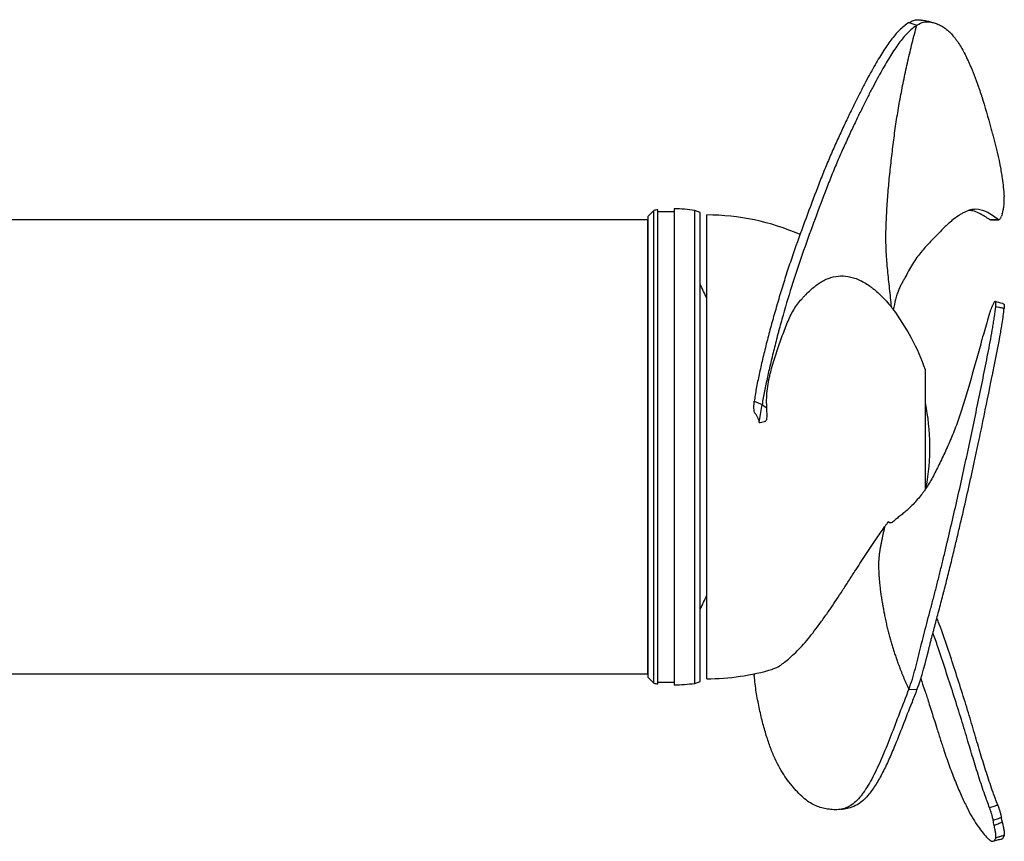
# Model space of a CAD drawing. Header units: millimetres. Extents: x 986 to 1887, y 1234 to 1795.
# Tile 6 of 6: x 1437 to 1887, y 1234 to 1610. Entities that reach past the tile are written whole.
import ezdxf

# ---------------------------------------------------------------- set-up
doc = ezdxf.new("R2010")
doc.units = ezdxf.units.MM

msp = doc.modelspace()

# ---------------------------------------------------------------- linework, layer by layer
at = {"color": 7, "linetype": 'Continuous', "lineweight": 25}
for p, q in [((1843.8, 1608.15), (1847.51, 1606.96)), ((1727.19, 1522.31), (1724.61, 1519.73)), ((1727.19, 1306.15), (1727.19, 1522.31)), ((1729.11, 1305.9), (1729.11, 1522.57)), ((1736.61, 1521.73), (1729.11, 1521.73)), ((1736.61, 1305.46), (1736.61, 1523.01)), ((1748.41, 1521.43), (1745.91, 1522.34)), ((1745.91, 1306.12), (1745.91, 1522.34)), ((1748.41, 1307.03), (1748.41, 1521.43)), ((1724.31, 1518.04), (1419.31, 1518.04)), ((1724.61, 1518.04), (1724.31, 1518.04)), ((1724.61, 1308.73), (1724.61, 1519.73)), ((1751.41, 1308.23), (1751.41, 1520.23)), ((1851.41, 1395.27), (1851.41, 1449.39)), ((1773.17, 1435.07), (1776.73, 1433.58)), ((1775.35, 1425.32), (1776.73, 1433.58)), ((1419.31, 1310.42), (1724.31, 1310.42)), ((1724.31, 1310.42), (1724.61, 1310.42)), ((1773.13, 1310.6), (1773.17, 1309.67)), ((1724.61, 1308.73), (1727.19, 1306.15)), ((1729.11, 1306.73), (1736.61, 1306.73)), ((1745.91, 1306.12), (1748.41, 1307.03)), ((1843.8, 1303.46), (1847.51, 1303.26)), ((1881.97, 1233.94), (1882.01, 1233.95))]:
    msp.add_line(p, q, dxfattribs=at)
at = {"color": 1, "linetype": 'Continuous', "lineweight": 25}
for p, q in [((1724.31, 1518.04), (1724.31, 1310.42)), ((1773.17, 1309.67), (1773.34, 1310.63))]:
    msp.add_line(p, q, dxfattribs=at)
at = {"color": 7, "linetype": 'Continuous', "lineweight": 25}
for centre, radius, start, end in [((1736.64, 1458.01), 65, 96.6563, 98.3609), ((1736.64, 1458.01), 65, 81.8047, 90.0303), ((1751.41, 1414.23), 106, 66.2776, 90), ((1751.41, 1414.23), 106, 19.37, 36.453), ((1751.41, 1414.23), 102, 349.5674, 11.3649), ((1751.41, 1414.23), 106, 270, 286.5936), ((1736.64, 1370.46), 65, 261.6391, 263.3437), ((1736.64, 1370.46), 65, 269.9697, 278.1953)]:
    msp.add_arc(centre, radius, start, end, dxfattribs=at)
for points, knots in [([(1843.8, 1608.15), (1842.3, 1607.2), (1840.88, 1606.05), (1838.18, 1603.38), (1836.88, 1601.86), (1834.97, 1599.31), (1834.33, 1598.42), (1833.06, 1596.55), (1832.43, 1595.57), (1831.15, 1593.54), (1830.51, 1592.49), (1829.21, 1590.31), (1828.55, 1589.18), (1826.53, 1585.64), (1825.14, 1583.1), (1823.29, 1579.58), (1822.92, 1578.86), (1822.15, 1577.38), (1821.76, 1576.62), (1820.58, 1574.3), (1819.78, 1572.69), (1818.12, 1569.34), (1817.27, 1567.59), (1815.52, 1563.95), (1814.62, 1562.05), (1812.77, 1558.11), (1811.83, 1556.07), (1810.41, 1552.92), (1809.93, 1551.86), (1808.99, 1549.73), (1808.52, 1548.66), (1807.13, 1545.42), (1806.21, 1543.24), (1804.42, 1538.85), (1803.54, 1536.63), (1800.93, 1529.91), (1799.22, 1525.33), (1795.73, 1515.91), (1793.95, 1511.07), (1791.77, 1504.9), (1791.34, 1503.66), (1790.48, 1501.18), (1790.06, 1499.94), (1788.8, 1496.21), (1787.99, 1493.71), (1786.4, 1488.71), (1785.63, 1486.2), (1784.11, 1481.17), (1783.38, 1478.65), (1782.48, 1475.49), (1782.3, 1474.86), (1781.94, 1473.6), (1781.77, 1472.97), (1781.24, 1471.08), (1780.9, 1469.83), (1779.9, 1466.12), (1779.27, 1463.69), (1778.05, 1458.9), (1777.47, 1456.54), (1776.65, 1453.06), (1776.39, 1451.91), (1775.87, 1449.62), (1775.62, 1448.49), (1774.9, 1445.15), (1774.46, 1443), (1773.89, 1439.9), (1773.71, 1438.89), (1773.4, 1436.93), (1773.26, 1435.98), (1773.17, 1435.07)], [0, 0, 0, 0, 0.0625, 0.0625, 0.125, 0.125, 0.15625, 0.15625, 0.1875, 0.1875, 0.21875, 0.21875, 0.25, 0.25, 0.3125, 0.3125, 0.328125, 0.328125, 0.34375, 0.34375, 0.375, 0.375, 0.40625, 0.40625, 0.4375, 0.4375, 0.46875, 0.46875, 0.484375, 0.484375, 0.5, 0.5, 0.53125, 0.53125, 0.5625, 0.5625, 0.625, 0.625, 0.6875, 0.6875, 0.703125, 0.703125, 0.71875, 0.71875, 0.75, 0.75, 0.78125, 0.78125, 0.8125, 0.8125, 0.820312, 0.820312, 0.828125, 0.828125, 0.84375, 0.84375, 0.875, 0.875, 0.90625, 0.90625, 0.921875, 0.921875, 0.9375, 0.9375, 0.96875, 0.96875, 0.984375, 0.984375, 1, 1, 1, 1]), ([(1847.51, 1606.96), (1846, 1605.98), (1844.58, 1604.79), (1841.85, 1602.04), (1840.55, 1600.47), (1838.62, 1597.86), (1837.98, 1596.95), (1836.7, 1595.03), (1836.05, 1594.03), (1834.76, 1591.95), (1834.11, 1590.87), (1832.8, 1588.63), (1832.13, 1587.47), (1830.09, 1583.86), (1828.68, 1581.26), (1826.8, 1577.68), (1826.42, 1576.95), (1825.65, 1575.45), (1825.26, 1574.68), (1824.06, 1572.33), (1823.25, 1570.7), (1821.59, 1567.32), (1820.74, 1565.57), (1818.98, 1561.92), (1818.08, 1560.03), (1816.25, 1556.12), (1815.32, 1554.1), (1813.44, 1549.95), (1812.5, 1547.82), (1810.64, 1543.5), (1809.72, 1541.3), (1808.37, 1537.97), (1807.93, 1536.85), (1807.03, 1534.6), (1806.59, 1533.46), (1804.39, 1527.76), (1802.67, 1523.13), (1799.18, 1513.71), (1797.43, 1508.92), (1794.86, 1501.64), (1794.02, 1499.2), (1792.37, 1494.28), (1791.57, 1491.8), (1789.22, 1484.36), (1787.74, 1479.41), (1785.64, 1472.01), (1784.96, 1469.55), (1784.13, 1466.48), (1783.97, 1465.87), (1783.65, 1464.64), (1783.49, 1464.04), (1783.01, 1462.22), (1782.7, 1461.02), (1781.8, 1457.47), (1781.23, 1455.14), (1780.16, 1450.58), (1779.65, 1448.35), (1778.93, 1445.06), (1778.7, 1443.97), (1778.26, 1441.82), (1778.05, 1440.75), (1777.43, 1437.6), (1777.06, 1435.56), (1776.73, 1433.58)], [0, 0, 0, 0, 0.0625, 0.0625, 0.125, 0.125, 0.15625, 0.15625, 0.1875, 0.1875, 0.21875, 0.21875, 0.25, 0.25, 0.3125, 0.3125, 0.328125, 0.328125, 0.34375, 0.34375, 0.375, 0.375, 0.40625, 0.40625, 0.4375, 0.4375, 0.46875, 0.46875, 0.5, 0.5, 0.53125, 0.53125, 0.546875, 0.546875, 0.5625, 0.5625, 0.625, 0.625, 0.6875, 0.6875, 0.71875, 0.71875, 0.75, 0.75, 0.8125, 0.8125, 0.84375, 0.84375, 0.851562, 0.851562, 0.859375, 0.859375, 0.875, 0.875, 0.90625, 0.90625, 0.9375, 0.9375, 0.953125, 0.953125, 0.96875, 0.96875, 1, 1, 1, 1]), ([(1835.88, 1478.02), (1835.75, 1479.47), (1835.48, 1482.31), (1835.03, 1486.54), (1834.58, 1490.71), (1834.16, 1494.89), (1833.78, 1499.07), (1833.48, 1503.26), (1833.32, 1507.46), (1833.32, 1511.65), (1833.43, 1515.85), (1833.62, 1520.05), (1833.86, 1524.24), (1834.15, 1528.43), (1834.49, 1532.61), (1834.88, 1536.79), (1835.31, 1540.97), (1835.78, 1545.14), (1836.27, 1549.31), (1836.79, 1553.48), (1837.32, 1557.65), (1837.9, 1561.8), (1838.54, 1565.95), (1839.23, 1570.1), (1839.98, 1574.23), (1840.77, 1578.35), (1841.61, 1582.47), (1842.48, 1586.58), (1843.4, 1590.68), (1844.34, 1594.77), (1845.32, 1598.86), (1846.36, 1602.92), (1847.11, 1605.62), (1847.51, 1606.96)], [0, 0, 0, 0, 0.0325177, 0.0637677, 0.0950177, 0.1262677, 0.1575177, 0.1887677, 0.2200177, 0.2512677, 0.2825177, 0.3137677, 0.3450177, 0.3762677, 0.4075177, 0.4387677, 0.4700177, 0.5012677, 0.5325177, 0.5637677, 0.5950177, 0.6262677, 0.6575177, 0.6887677, 0.7200177, 0.7512677, 0.7825177, 0.8137677, 0.8450177, 0.8762677, 0.9075177, 0.9387677, 0.9700177, 0.9700177, 0.9700177, 0.9700177]), ([(1843.8, 1608.15), (1844.52, 1608.53), (1845.95, 1609.3), (1847.69, 1609.51), (1848.91, 1609.5), (1849.69, 1609.24), (1849.86, 1609.19)], [0, 0, 0, 0, 0.3047564, 0.6097812, 0.9149877, 1, 1, 1, 1]), ([(1847.51, 1606.96), (1849.84, 1608.47), (1851.5, 1608.77), (1853.64, 1608.46), (1854.46, 1608.31), (1855.53, 1608.03), (1856.79, 1607.57), (1858.08, 1607), (1859.04, 1606.47), (1860.28, 1605.66), (1861.49, 1604.76), (1863.27, 1603.07), (1864.68, 1601.4), (1865.75, 1599.94), (1866.8, 1598.4), (1868.56, 1595.5), (1870.21, 1592.25), (1871.57, 1589.26), (1873.35, 1585.16), (1875.15, 1580.34), (1876.69, 1575.72), (1878.57, 1569.87), (1880.23, 1564.08), (1881.9, 1557.94), (1883.54, 1551.83), (1885.06, 1545.69), (1886.19, 1538.84), (1886.8, 1534.76), (1887.15, 1531.55), (1887.37, 1528.62)], [0, 0, 0, 0, 0.109375, 0.1162097, 0.125, 0.15625, 0.171875, 0.1875, 0.21875, 0.2199779, 0.25, 0.28125, 0.3125, 0.3276455, 0.34375, 0.375, 0.4375, 0.4531728, 0.46875, 0.5625, 0.5902945, 0.59375, 0.71875, 0.7376921, 0.75, 0.875, 0.8969033, 0.90625, 0.9662483, 0.9662483, 0.9662483, 0.9662483]), ([(1853.98, 1608.39), (1853.28, 1608.54), (1851.89, 1608.82), (1850.5, 1609.11), (1849.81, 1609.26)], [0, 0, 0, 0, 0.500057, 1, 1, 1, 1]), ([(1886.52, 1520.83), (1886.66, 1521.27), (1886.79, 1521.79), (1886.99, 1522.67), (1887.05, 1522.99), (1887.17, 1523.63), (1887.22, 1523.96), (1887.31, 1524.65), (1887.34, 1525), (1887.4, 1525.72), (1887.42, 1526.08), (1887.43, 1526.8), (1887.43, 1527.17), (1887.41, 1527.9), (1887.4, 1528.26), (1887.37, 1528.62)], [0, 0, 0, 0, 0.25, 0.25, 0.375, 0.375, 0.5, 0.5, 0.625, 0.625, 0.75, 0.75, 0.875, 0.875, 1, 1, 1, 1]), ([(1884.42, 1518.27), (1883.53, 1518.98), (1882.66, 1519.62), (1880.97, 1520.75), (1880.14, 1521.22), (1877.7, 1522.38), (1876.12, 1522.8), (1874.09, 1522.83), (1873.68, 1522.81), (1872.86, 1522.71), (1872.44, 1522.64), (1871.18, 1522.33), (1870.31, 1522.02), (1868.94, 1521.36), (1868.47, 1521.11), (1867.51, 1520.55), (1867.02, 1520.24), (1865.53, 1519.25), (1864.51, 1518.48), (1862.97, 1517.22), (1862.46, 1516.78), (1861.44, 1515.87), (1860.93, 1515.4), (1859.41, 1513.93), (1858.39, 1512.89), (1856.75, 1511.18), (1856.19, 1510.59), (1855.01, 1509.36), (1854.4, 1508.72), (1853.12, 1507.4), (1852.46, 1506.71), (1851.14, 1505.27), (1850.47, 1504.53), (1849.14, 1502.95), (1848.48, 1502.12), (1847.19, 1500.36), (1846.56, 1499.43), (1845.33, 1497.47), (1844.72, 1496.46), (1843.55, 1494.39), (1842.97, 1493.33), (1842.11, 1491.75), (1841.82, 1491.22), (1841.25, 1490.17), (1840.97, 1489.65), (1840.41, 1488.6), (1840.13, 1488.07), (1839.59, 1486.96), (1839.32, 1486.38), (1838.82, 1485.15), (1838.58, 1484.5), (1838.24, 1483.45), (1838.13, 1483.09), (1837.92, 1482.37), (1837.82, 1482), (1837.33, 1480.14), (1837.01, 1478.58), (1836.71, 1476.97)], [0, 0, 0, 0, 0.0625, 0.0625, 0.125, 0.125, 0.25, 0.25, 0.28125, 0.28125, 0.3125, 0.3125, 0.375, 0.375, 0.40625, 0.40625, 0.4375, 0.4375, 0.5, 0.5, 0.53125, 0.53125, 0.5625, 0.5625, 0.625, 0.625, 0.65625, 0.65625, 0.6875, 0.6875, 0.71875, 0.71875, 0.75, 0.75, 0.78125, 0.78125, 0.8125, 0.8125, 0.84375, 0.84375, 0.875, 0.875, 0.890625, 0.890625, 0.90625, 0.90625, 0.921875, 0.921875, 0.9375, 0.9375, 0.953125, 0.953125, 0.960937, 0.960937, 0.96875, 0.96875, 1, 1, 1, 1]), ([(1880.72, 1518.1), (1879.99, 1518.58), (1878.29, 1519.71), (1875.79, 1521.17), (1873.41, 1522.16), (1871.91, 1522.28), (1871.3, 1522.32)], [0, 0, 0, 0, 0.217303, 0.508302, 0.799462, 1, 1, 1, 1]), ([(1880.72, 1518.1), (1880.78, 1518.1), (1880.83, 1518.1), (1880.89, 1518.11), (1881.2, 1518.12), (1881.51, 1518.13), (1881.82, 1518.15), (1882.13, 1518.16), (1882.44, 1518.17), (1882.74, 1518.19), (1883.14, 1518.2), (1883.53, 1518.22), (1883.92, 1518.24), (1884.09, 1518.25), (1884.26, 1518.26), (1884.42, 1518.27)], [0.000000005, 0.000000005, 0.000000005, 0.000000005, 0.000187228, 0.000187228, 0.000187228, 0.001199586, 0.001199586, 0.001199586, 0.002210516, 0.002210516, 0.002210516, 0.003491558, 0.003491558, 0.003491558, 0.004032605, 0.004032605, 0.004032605, 0.004032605]), ([(1881.09, 1518), (1881.08, 1518), (1880.96, 1517.92), (1880.84, 1518.01), (1880.72, 1518.1)], [0, 0, 0, 0, 0.032019, 1, 1, 1, 1]), ([(1881.09, 1517.99), (1881.28, 1518), (1882.56, 1518.02), (1883.83, 1518.06), (1884.9, 1518.09)], [0, 0, 0, 0, 0.15393, 1, 1, 1, 1]), ([(1884.42, 1518.27), (1884.57, 1518.15), (1884.72, 1518.09), (1885.03, 1518.08), (1885.19, 1518.14), (1885.49, 1518.37), (1885.64, 1518.55), (1885.84, 1518.89), (1885.91, 1519.02), (1886.03, 1519.3), (1886.08, 1519.45), (1886.13, 1519.62)], [0, 0, 0, 0, 0.25, 0.25, 0.5, 0.5, 0.75, 0.75, 0.875, 0.875, 1, 1, 1, 1]), ([(1778.88, 1432.01), (1778.84, 1432.76), (1778.82, 1433.5), (1778.8, 1434.98), (1778.8, 1435.72), (1778.87, 1437.91), (1778.99, 1439.36), (1779.34, 1442.21), (1779.58, 1443.61), (1780, 1445.7), (1780.15, 1446.4), (1780.47, 1447.76), (1780.64, 1448.44), (1781.52, 1451.78), (1782.34, 1454.34), (1783.98, 1459.32), (1784.81, 1461.74), (1786.07, 1465.26), (1786.5, 1466.42), (1787.36, 1468.69), (1787.8, 1469.8), (1788.69, 1471.95), (1789.15, 1472.99), (1790.11, 1474.99), (1790.62, 1475.95), (1792.26, 1478.7), (1793.51, 1480.33), (1795.15, 1482.19), (1795.48, 1482.56), (1796.15, 1483.26), (1796.49, 1483.6), (1797.49, 1484.61), (1798.16, 1485.25), (1800.15, 1487.07), (1801.46, 1488.16), (1803.5, 1489.53), (1804.19, 1489.94), (1805.61, 1490.67), (1806.33, 1490.99), (1808.51, 1491.79), (1809.98, 1492.13), (1812.99, 1492.42), (1814.52, 1492.37), (1816.49, 1492.03), (1816.89, 1491.95), (1817.69, 1491.76), (1818.09, 1491.65), (1819.28, 1491.29), (1820.09, 1490.99), (1822.51, 1489.92), (1824.15, 1488.99), (1826.25, 1487.51), (1826.67, 1487.19), (1827.52, 1486.54), (1827.94, 1486.2), (1829.2, 1485.14), (1830.04, 1484.39), (1832.55, 1481.94), (1834.22, 1480.1), (1835.88, 1478.02)], [0, 0, 0, 0, 0.015625, 0.015625, 0.03125, 0.03125, 0.0625, 0.0625, 0.09375, 0.09375, 0.109375, 0.109375, 0.125, 0.125, 0.1875, 0.1875, 0.25, 0.25, 0.28125, 0.28125, 0.3125, 0.3125, 0.34375, 0.34375, 0.375, 0.375, 0.4375, 0.4375, 0.453125, 0.453125, 0.46875, 0.46875, 0.5, 0.5, 0.5625, 0.5625, 0.59375, 0.59375, 0.625, 0.625, 0.6875, 0.6875, 0.75, 0.75, 0.765625, 0.765625, 0.78125, 0.78125, 0.8125, 0.8125, 0.875, 0.875, 0.890625, 0.890625, 0.90625, 0.90625, 0.9375, 0.9375, 1, 1, 1, 1]), ([(1751.41, 1482.39), (1750.98, 1483.23), (1750.51, 1484.18), (1749.75, 1485.76), (1749.48, 1486.31), (1748.95, 1487.45), (1748.68, 1488.03), (1748.41, 1488.63)], [0, 0, 0, 0, 0.5, 0.5, 0.75, 0.75, 1, 1, 1, 1]), ([(1843.8, 1303.46), (1844.38, 1304.93), (1844.91, 1306.45), (1845.9, 1309.6), (1846.36, 1311.23), (1847.69, 1316.18), (1848.5, 1319.59), (1849.77, 1324.77), (1850.2, 1326.51), (1851.09, 1330), (1851.55, 1331.75), (1852.48, 1335.28), (1852.95, 1337.06), (1853.9, 1340.63), (1854.37, 1342.43), (1855.32, 1346.04), (1855.79, 1347.85), (1856.72, 1351.51), (1857.19, 1353.35), (1858.11, 1357.05), (1858.56, 1358.92), (1859.47, 1362.67), (1859.93, 1364.57), (1861.28, 1370.25), (1862.18, 1374.06), (1863.97, 1381.71), (1864.86, 1385.54), (1866.62, 1393.25), (1867.48, 1397.11), (1868.77, 1402.94), (1869.19, 1404.88), (1870.04, 1408.78), (1870.46, 1410.73), (1871.7, 1416.56), (1872.51, 1420.43), (1874.12, 1428.1), (1874.91, 1431.9), (1876.47, 1439.48), (1877.24, 1443.24), (1878.38, 1448.87), (1878.76, 1450.75), (1879.51, 1454.48), (1879.87, 1456.34), (1880.94, 1461.83), (1881.6, 1465.4), (1882.31, 1469.65), (1882.45, 1470.49), (1882.71, 1472.14), (1882.84, 1472.96), (1883.18, 1475.35), (1883.38, 1476.87), (1883.55, 1478.3)], [0, 0, 0, 0, 0.03125, 0.03125, 0.0625, 0.0625, 0.125, 0.125, 0.15625, 0.15625, 0.1875, 0.1875, 0.21875, 0.21875, 0.25, 0.25, 0.28125, 0.28125, 0.3125, 0.3125, 0.34375, 0.34375, 0.375, 0.375, 0.4375, 0.4375, 0.5, 0.5, 0.5625, 0.5625, 0.59375, 0.59375, 0.625, 0.625, 0.6875, 0.6875, 0.75, 0.75, 0.8125, 0.8125, 0.84375, 0.84375, 0.875, 0.875, 0.9375, 0.9375, 0.953125, 0.953125, 0.96875, 0.96875, 1, 1, 1, 1]), ([(1847.51, 1303.26), (1849.84, 1309.02), (1851.5, 1316.08), (1853.64, 1324.59), (1854.46, 1327.84), (1855.53, 1331.92), (1856.79, 1336.61), (1858.08, 1341.43), (1859.04, 1345.06), (1860.28, 1349.8), (1861.49, 1354.56), (1863.27, 1361.77), (1864.68, 1367.63), (1865.75, 1372.16), (1866.8, 1376.59), (1868.56, 1384.13), (1870.21, 1391.33), (1871.57, 1397.4), (1873.35, 1405.41), (1875.15, 1413.83), (1876.69, 1421.13), (1878.57, 1430.15), (1880.23, 1438.23), (1881.9, 1446.41), (1883.54, 1454.49), (1885.06, 1462.15), (1886.19, 1468.92), (1886.8, 1472.75), (1887.15, 1475.38), (1887.37, 1477.45)], [0, 0, 0, 0, 0.109375, 0.1162097, 0.125, 0.15625, 0.171875, 0.1875, 0.21875, 0.2199779, 0.25, 0.28125, 0.3125, 0.3276455, 0.34375, 0.375, 0.4375, 0.4531728, 0.46875, 0.5625, 0.5902945, 0.59375, 0.71875, 0.7376921, 0.75, 0.875, 0.8969033, 0.90625, 0.9662483, 0.9662483, 0.9662483, 0.9662483]), ([(1882.36, 1479.54), (1882.26, 1479.35), (1882.15, 1479.12), (1881.97, 1478.71), (1881.9, 1478.56), (1881.76, 1478.24), (1881.69, 1478.07), (1881.47, 1477.53), (1881.32, 1477.14), (1881.09, 1476.5), (1881.01, 1476.28), (1880.87, 1475.82), (1880.79, 1475.58), (1880.72, 1475.34)], [0, 0, 0, 0, 0.25, 0.25, 0.375, 0.375, 0.5, 0.5, 0.75, 0.75, 0.875, 0.875, 1, 1, 1, 1]), ([(1882.81, 1480.33), (1882.73, 1480.2), (1882.65, 1480.08), (1882.51, 1479.81), (1882.43, 1479.68), (1882.36, 1479.54)], [0, 0, 0, 0, 0.5, 0.5, 1, 1, 1, 1]), ([(1883.55, 1478.3), (1883.61, 1478.82), (1883.64, 1479.25), (1883.63, 1479.8), (1883.62, 1479.96), (1883.58, 1480.23), (1883.55, 1480.34), (1883.48, 1480.52), (1883.43, 1480.59), (1883.33, 1480.68), (1883.27, 1480.69), (1883.15, 1480.68), (1883.08, 1480.64), (1882.95, 1480.52), (1882.88, 1480.44), (1882.81, 1480.33)], [0, 0, 0, 0, 0.25, 0.25, 0.375, 0.375, 0.5, 0.5, 0.625, 0.625, 0.75, 0.75, 0.875, 0.875, 1, 1, 1, 1]), ([(1887.09, 1479.6), (1886.97, 1479.64), (1885.71, 1480.01), (1884.44, 1480.36), (1883.3, 1480.67)], [0, 0, 0, 0, 0.098265, 1, 1, 1, 1]), ([(1887.37, 1477.45), (1887.18, 1477.5), (1886.99, 1477.54), (1886.81, 1477.58), (1886.31, 1477.69), (1885.81, 1477.8), (1885.31, 1477.92), (1885.19, 1477.94), (1885.06, 1477.97), (1884.94, 1478), (1884.48, 1478.1), (1884.01, 1478.2), (1883.55, 1478.3)], [0, 0, 0, 0, 0.000592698, 0.000592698, 0.000592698, 0.00216402, 0.00216402, 0.00216402, 0.002556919, 0.002556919, 0.002556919, 0.004014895, 0.004014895, 0.004014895, 0.004014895]), ([(1887.07, 1479.53), (1887.17, 1479.49), (1887.4, 1479.39), (1887.46, 1478.52), (1887.39, 1477.71), (1887.37, 1477.45)], [0, 0, 0, 0, 0.332241, 0.783333, 1, 1, 1, 1]), ([(1880.72, 1475.34), (1880.28, 1473.9), (1879.85, 1472.44), (1879, 1469.54), (1878.58, 1468.08), (1877.76, 1465.19), (1877.35, 1463.74), (1876.54, 1460.87), (1876.15, 1459.44), (1874.16, 1452.33), (1872.62, 1446.75), (1870.66, 1440), (1870.26, 1438.66), (1869.47, 1436.02), (1869.07, 1434.71), (1867.86, 1430.85), (1867.04, 1428.35), (1865.75, 1424.72), (1865.31, 1423.53), (1864.41, 1421.19), (1863.95, 1420.04), (1862.54, 1416.64), (1861.56, 1414.44), (1860.07, 1411.24), (1859.57, 1410.19), (1858.58, 1408.11), (1858.08, 1407.09), (1857.09, 1405.07), (1856.6, 1404.08), (1855.63, 1402.15), (1855.14, 1401.2), (1854.14, 1399.36), (1853.63, 1398.46), (1852.57, 1396.69), (1852.02, 1395.83), (1851.14, 1394.56), (1850.84, 1394.14), (1850.23, 1393.3), (1849.92, 1392.89), (1848.97, 1391.67), (1848.32, 1390.87), (1846.37, 1388.59), (1845.05, 1387.2), (1843.19, 1385.44), (1842.59, 1384.91), (1841.41, 1383.93), (1840.84, 1383.47), (1839.7, 1382.59), (1839.14, 1382.15), (1838.3, 1381.47), (1838.02, 1381.23), (1837.46, 1380.75), (1837.18, 1380.51), (1836.63, 1380.07), (1836.36, 1379.87), (1835.86, 1379.57), (1835.62, 1379.48), (1835.28, 1379.43), (1835.18, 1379.43), (1834.98, 1379.47), (1834.88, 1379.51), (1834.61, 1379.66), (1834.46, 1379.82), (1834.32, 1380.03)], [0, 0, 0, 0, 0.03125, 0.03125, 0.0625, 0.0625, 0.09375, 0.09375, 0.125, 0.125, 0.25, 0.25, 0.28125, 0.28125, 0.3125, 0.3125, 0.375, 0.375, 0.40625, 0.40625, 0.4375, 0.4375, 0.5, 0.5, 0.53125, 0.53125, 0.5625, 0.5625, 0.59375, 0.59375, 0.625, 0.625, 0.65625, 0.65625, 0.6875, 0.6875, 0.703125, 0.703125, 0.71875, 0.71875, 0.75, 0.75, 0.8125, 0.8125, 0.84375, 0.84375, 0.875, 0.875, 0.90625, 0.90625, 0.921875, 0.921875, 0.9375, 0.9375, 0.953125, 0.953125, 0.96875, 0.96875, 0.976562, 0.976562, 0.984375, 0.984375, 1, 1, 1, 1]), ([(1773.24, 1429.93), (1773.14, 1430.33), (1773.08, 1430.73), (1773.01, 1431.56), (1772.99, 1431.98), (1773, 1432.84), (1773.02, 1433.28), (1773.08, 1434.17), (1773.13, 1434.62), (1773.17, 1435.07)], [0, 0, 0, 0, 0.25, 0.25, 0.5, 0.5, 0.75, 0.75, 1, 1, 1, 1]), ([(1775.35, 1425.32), (1775.73, 1425.41), (1776.11, 1425.47), (1776.86, 1425.6), (1777.24, 1425.66), (1777.79, 1425.81), (1777.97, 1425.86), (1778.23, 1425.99), (1778.31, 1426.03), (1778.47, 1426.14), (1778.54, 1426.21), (1778.72, 1426.43), (1778.8, 1426.61), (1778.9, 1426.98), (1778.93, 1427.17), (1778.99, 1427.75), (1779, 1428.14), (1779, 1428.91), (1778.99, 1429.3), (1778.96, 1430.46), (1778.92, 1431.24), (1778.88, 1432.01)], [0, 0, 0, 0, 0.125, 0.125, 0.25, 0.25, 0.3125, 0.3125, 0.34375, 0.34375, 0.375, 0.375, 0.4375, 0.4375, 0.5, 0.5, 0.625, 0.625, 0.75, 0.75, 1, 1, 1, 1]), ([(1776.73, 1433.58), (1776.76, 1433.57), (1776.8, 1433.53), (1776.86, 1433.48), (1776.93, 1433.43), (1776.99, 1433.38), (1777.06, 1433.33), (1777.13, 1433.27), (1777.19, 1433.22), (1777.26, 1433.17), (1777.33, 1433.12), (1777.4, 1433.07), (1777.46, 1433.02), (1777.53, 1432.96), (1777.6, 1432.91), (1777.67, 1432.86), (1777.74, 1432.81), (1777.81, 1432.76), (1777.88, 1432.71), (1777.95, 1432.65), (1778.03, 1432.6), (1778.1, 1432.55), (1778.17, 1432.5), (1778.24, 1432.45), (1778.32, 1432.4), (1778.39, 1432.35), (1778.46, 1432.29), (1778.54, 1432.24), (1778.61, 1432.19), (1778.69, 1432.14), (1778.76, 1432.09), (1778.83, 1432.05), (1778.87, 1432.02), (1778.88, 1432.01)], [0, 0, 0, 0, 0.03125, 0.0625, 0.09375, 0.125, 0.15625, 0.1875, 0.21875, 0.25, 0.28125, 0.3125, 0.34375, 0.375, 0.40625, 0.4375, 0.46875, 0.5, 0.53125, 0.5625, 0.59375, 0.625, 0.65625, 0.6875, 0.71875, 0.75, 0.78125, 0.8125, 0.84375, 0.875, 0.90625, 0.9375, 0.9551749, 0.9551749, 0.9551749, 0.9551749]), ([(1773.24, 1429.93), (1773.5, 1429.59), (1773.74, 1429.24), (1774.19, 1428.51), (1774.39, 1428.14), (1774.76, 1427.37), (1774.92, 1426.97), (1775.19, 1426.16), (1775.29, 1425.74), (1775.35, 1425.32)], [0, 0, 0, 0, 0.25, 0.25, 0.5, 0.5, 0.75, 0.75, 1, 1, 1, 1]), ([(1781.67, 1312.69), (1782.28, 1312.89), (1783.63, 1313.35), (1785.7, 1314.75), (1788.1, 1316.65), (1790.69, 1318.91), (1793.53, 1321.64), (1796.38, 1324.75), (1799.17, 1328.18), (1802.05, 1331.95), (1805.08, 1336.1), (1808.02, 1340.33), (1810.83, 1344.52), (1813.51, 1348.61), (1816.28, 1352.89), (1818.95, 1357.02), (1821.45, 1360.9), (1823.82, 1364.53), (1826.23, 1368.19), (1829.2, 1372.62), (1831.36, 1375.69), (1832.7, 1377.6)], [0, 0, 0, 0, 0.0596789, 0.1310222, 0.1874568, 0.2439027, 0.3022532, 0.360619, 0.4168836, 0.4731339, 0.5309438, 0.5887519, 0.635907, 0.683057, 0.7314652, 0.7798666, 0.8182915, 0.8567126, 0.8961764, 0.9356354, 1, 1, 1, 1]), ([(1832.73, 1377.62), (1832.67, 1377.38), (1832.57, 1376.88), (1832.4, 1376.14), (1832.23, 1375.38), (1832.06, 1374.63), (1831.9, 1373.87), (1831.73, 1373.11), (1831.56, 1372.34), (1831.4, 1371.57), (1831.24, 1370.8), (1831.09, 1370.03), (1830.94, 1369.26), (1830.8, 1368.49), (1830.66, 1367.72), (1830.54, 1366.95), (1830.42, 1366.17), (1830.31, 1365.4), (1830.22, 1364.62), (1830.14, 1363.85), (1830.07, 1363.07), (1830.03, 1362.31), (1829.99, 1361.54), (1829.97, 1360.78), (1829.97, 1360.03), (1829.98, 1358.74), (1830.05, 1356.93), (1830.2, 1354.61), (1830.38, 1352.29), (1830.63, 1349.99), (1830.91, 1347.72), (1831.24, 1345.49), (1831.59, 1343.32), (1831.97, 1341.21), (1832.35, 1339.18), (1832.78, 1336.98), (1833.26, 1334.64), (1833.79, 1332.19), (1834.34, 1329.86), (1834.92, 1327.63), (1835.53, 1325.48), (1836.15, 1323.38), (1836.8, 1321.33), (1837.47, 1319.31), (1838.15, 1317.34), (1838.78, 1315.58), (1839.36, 1314.03), (1839.87, 1312.67), (1840.39, 1311.33), (1840.91, 1310.01), (1841.45, 1308.69), (1842, 1307.38), (1842.57, 1306.08), (1843.17, 1304.77), (1843.59, 1303.9), (1843.8, 1303.46)], [0, 0, 0, 0, 0.009805, 0.019668, 0.02959, 0.03957, 0.049605, 0.059689, 0.069815, 0.079975, 0.090162, 0.10037, 0.110593, 0.120822, 0.131049, 0.141269, 0.151504, 0.161766, 0.172028, 0.182259, 0.192459, 0.202626, 0.212753, 0.222819, 0.232819, 0.242753, 0.274207, 0.305089, 0.335975, 0.366839, 0.39739, 0.427413, 0.456717, 0.485181, 0.512714, 0.539245, 0.574366, 0.607519, 0.639021, 0.669208, 0.698381, 0.726815, 0.754705, 0.782219, 0.809296, 0.835631, 0.854485, 0.873071, 0.89143, 0.909618, 0.927725, 0.945787, 0.963837, 0.9819, 1, 1, 1, 1]), ([(1834.32, 1380.03), (1834.06, 1379.62), (1833.81, 1379.22), (1833.28, 1378.41), (1833.01, 1378.02), (1832.73, 1377.63)], [0, 0, 0, 0, 0.5, 0.5, 1, 1, 1, 1]), ([(1835.36, 1379.47), (1835.27, 1379.52), (1834.93, 1379.71), (1834.58, 1379.9), (1834.32, 1380.03)], [0, 0, 0, 0, 0.269751, 1, 1, 1, 1]), ([(1748.41, 1339.84), (1748.68, 1340.44), (1748.95, 1341.02), (1749.49, 1342.15), (1749.75, 1342.71), (1750.51, 1344.29), (1750.98, 1345.24), (1751.41, 1346.07)], [0, 0, 0, 0, 0.25, 0.25, 0.5, 0.5, 1, 1, 1, 1]), ([(1884.42, 1250.54), (1883.71, 1252.44), (1882.03, 1256.89), (1879.56, 1264.3), (1876.92, 1272.77), (1874.24, 1281.8), (1871.46, 1291.38), (1868.32, 1301.5), (1864.99, 1311.91), (1861.51, 1322.52), (1858.77, 1330.59), (1856.99, 1335.05), (1856.62, 1335.96)], [0, 0, 0, 0, 0.079851, 0.186836, 0.293911, 0.40087, 0.514159, 0.62741, 0.74159, 0.856071, 0.970466, 1, 1, 1, 1]), ([(1880.72, 1249.25), (1879.99, 1251.22), (1878.29, 1255.83), (1875.8, 1263.32), (1873.13, 1271.87), (1870.44, 1281.04), (1867.48, 1290.86), (1864.17, 1301.28), (1860.65, 1311.94), (1857.66, 1321.31), (1855.62, 1327.03), (1854.87, 1329.12)], [0, 0, 0, 0, 0.0859, 0.200933, 0.316029, 0.430985, 0.555093, 0.679616, 0.804213, 0.928421, 1, 1, 1, 1]), ([(1843.8, 1303.46), (1842.3, 1299.68), (1840.88, 1296), (1838.18, 1288.93), (1836.88, 1285.53), (1834.97, 1280.62), (1834.33, 1279.01), (1833.06, 1275.87), (1832.43, 1274.34), (1831.15, 1271.35), (1830.51, 1269.89), (1829.21, 1267.06), (1828.55, 1265.68), (1826.53, 1261.7), (1825.14, 1259.24), (1823.29, 1256.52), (1822.92, 1255.99), (1822.15, 1254.98), (1821.76, 1254.5), (1820.58, 1253.12), (1819.78, 1252.3), (1818.12, 1250.87), (1817.27, 1250.27), (1815.52, 1249.32), (1814.62, 1248.98), (1812.77, 1248.51), (1811.83, 1248.39), (1810.41, 1248.34), (1809.93, 1248.35), (1808.99, 1248.39), (1808.52, 1248.43), (1807.13, 1248.58), (1806.21, 1248.73), (1804.42, 1249.11), (1803.54, 1249.35), (1800.93, 1250.23), (1799.22, 1251.07), (1795.73, 1253.58), (1793.95, 1255.25), (1791.77, 1257.67), (1791.34, 1258.17), (1790.48, 1259.19), (1790.06, 1259.72), (1788.8, 1261.32), (1787.99, 1262.42), (1786.4, 1264.75), (1785.63, 1265.99), (1784.11, 1268.64), (1783.38, 1270.07), (1782.48, 1272.02), (1782.3, 1272.42), (1781.94, 1273.23), (1781.77, 1273.65), (1781.24, 1274.91), (1780.9, 1275.78), (1779.9, 1278.45), (1779.27, 1280.33), (1778.05, 1284.27), (1777.47, 1286.33), (1776.65, 1289.54), (1776.39, 1290.63), (1775.87, 1292.85), (1775.62, 1293.98), (1774.9, 1297.41), (1774.46, 1299.76), (1773.89, 1303.37), (1773.71, 1304.6), (1773.4, 1307.09), (1773.26, 1308.36), (1773.17, 1309.67)], [0, 0, 0, 0, 0.0625, 0.0625, 0.125, 0.125, 0.15625, 0.15625, 0.1875, 0.1875, 0.21875, 0.21875, 0.25, 0.25, 0.3125, 0.3125, 0.328125, 0.328125, 0.34375, 0.34375, 0.375, 0.375, 0.40625, 0.40625, 0.4375, 0.4375, 0.46875, 0.46875, 0.484375, 0.484375, 0.5, 0.5, 0.53125, 0.53125, 0.5625, 0.5625, 0.625, 0.625, 0.6875, 0.6875, 0.703125, 0.703125, 0.71875, 0.71875, 0.75, 0.75, 0.78125, 0.78125, 0.8125, 0.8125, 0.820313, 0.820313, 0.828125, 0.828125, 0.84375, 0.84375, 0.875, 0.875, 0.90625, 0.90625, 0.921875, 0.921875, 0.9375, 0.9375, 0.96875, 0.96875, 0.984375, 0.984375, 1, 1, 1, 1]), ([(1849.27, 1308.3), (1849.56, 1307.45), (1850.23, 1305.46), (1851.15, 1302.69), (1852.07, 1299.9), (1852.98, 1297.08), (1854.01, 1293.86), (1854.75, 1291.47), (1855.13, 1290.26)], [0, 0, 0, 0, 0.1425346, 0.3357382, 0.4691904, 0.6083263, 0.8015234, 1, 1, 1, 1]), ([(1847.51, 1303.26), (1846.75, 1301.36), (1844.47, 1295.66), (1841.03, 1286.69), (1837.49, 1277.76), (1834.34, 1270.47), (1831.49, 1264.57), (1828.45, 1259.25), (1825.42, 1255.07), (1822.4, 1252.02), (1819.41, 1250.08), (1817.14, 1249.2), (1815.9, 1249.12), (1815.76, 1249.11)], [0, 0, 0, 0, 0.0707656, 0.2123785, 0.3548355, 0.4530767, 0.5515793, 0.6512253, 0.7515157, 0.8296764, 0.9085131, 0.9896707, 1, 1, 1, 1]), ([(1855.15, 1290.27), (1855.58, 1288.86), (1856.6, 1285.57), (1858.14, 1280.73), (1860.13, 1274.59), (1862.44, 1267.93), (1865.1, 1261.05), (1867.73, 1254.89), (1870.24, 1249.56), (1872.63, 1245.08), (1874.93, 1241.4), (1877.17, 1238.35), (1878.98, 1236.16), (1880.32, 1234.83), (1881.23, 1234.15), (1882.06, 1233.87), (1882.9, 1234.04), (1883.31, 1234.91), (1883.55, 1235.42)], [0, 0, 0, 0, 0.038616, 0.090155, 0.141792, 0.223711, 0.306223, 0.390444, 0.475184, 0.555165, 0.635528, 0.716758, 0.798166, 0.834839, 0.87161, 0.908891, 0.946475, 1, 1, 1, 1]), ([(1812.75, 1248.55), (1813.25, 1248.64), (1814.26, 1248.81), (1815.28, 1248.98), (1815.78, 1249.07)], [0, 0, 0, 0, 0.500055, 1, 1, 1, 1]), ([(1880.72, 1249.25), (1880.78, 1249.27), (1880.83, 1249.29), (1880.89, 1249.31), (1881.2, 1249.42), (1881.51, 1249.53), (1881.82, 1249.64), (1882.13, 1249.75), (1882.44, 1249.86), (1882.74, 1249.97), (1883.14, 1250.1), (1883.53, 1250.24), (1883.92, 1250.37), (1884.09, 1250.43), (1884.26, 1250.48), (1884.42, 1250.54)], [0.000000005, 0.000000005, 0.000000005, 0.000000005, 0.000187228, 0.000187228, 0.000187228, 0.001199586, 0.001199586, 0.001199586, 0.002210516, 0.002210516, 0.002210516, 0.003491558, 0.003491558, 0.003491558, 0.004032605, 0.004032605, 0.004032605, 0.004032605]), ([(1882.36, 1243.53), (1882.26, 1244.05), (1882.15, 1244.56), (1881.97, 1245.32), (1881.9, 1245.58), (1881.76, 1246.08), (1881.69, 1246.33), (1881.47, 1247.07), (1881.32, 1247.54), (1881.09, 1248.21), (1881.01, 1248.43), (1880.87, 1248.85), (1880.79, 1249.06), (1880.72, 1249.25)], [0, 0, 0, 0, 0.25, 0.25, 0.375, 0.375, 0.5, 0.5, 0.75, 0.75, 0.875, 0.875, 1, 1, 1, 1]), ([(1884.42, 1250.54), (1884.57, 1250.15), (1884.72, 1249.74), (1885.03, 1248.84), (1885.19, 1248.35), (1885.49, 1247.36), (1885.64, 1246.85), (1885.84, 1246.06), (1885.91, 1245.79), (1886.03, 1245.26), (1886.08, 1244.99), (1886.13, 1244.72)], [0, 0, 0, 0, 0.25, 0.25, 0.5, 0.5, 0.75, 0.75, 0.875, 0.875, 1, 1, 1, 1]), ([(1886.13, 1244.72), (1886.01, 1244.69), (1885.9, 1244.65), (1885.78, 1244.62), (1885.38, 1244.5), (1884.98, 1244.38), (1884.59, 1244.25), (1884.27, 1244.16), (1883.96, 1244.06), (1883.65, 1243.96), (1883.34, 1243.86), (1883.02, 1243.75), (1882.71, 1243.65), (1882.59, 1243.61), (1882.48, 1243.57), (1882.36, 1243.53)], [0, 0, 0, 0, 0.000378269, 0.000378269, 0.000378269, 0.001641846, 0.001641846, 0.001641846, 0.002639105, 0.002639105, 0.002639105, 0.003638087, 0.003638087, 0.003638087, 0.004015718, 0.004015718, 0.004015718, 0.004015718]), ([(1882.81, 1241.19), (1882.73, 1241.58), (1882.65, 1241.97), (1882.51, 1242.75), (1882.43, 1243.14), (1882.36, 1243.53)], [0, 0, 0, 0, 0.5, 0.5, 1, 1, 1, 1]), ([(1882.81, 1241.19), (1883.43, 1241.45), (1884.05, 1241.71), (1885.28, 1242.25), (1885.89, 1242.52), (1886.52, 1242.78)], [0, 0, 0, 0, 0.5, 0.5, 1, 1, 1, 1]), ([(1886.52, 1242.78), (1886.66, 1242.06), (1886.79, 1241.38), (1886.99, 1240.4), (1887.05, 1240.09), (1887.17, 1239.49), (1887.22, 1239.2), (1887.31, 1238.67), (1887.34, 1238.41), (1887.4, 1237.94), (1887.42, 1237.73), (1887.43, 1237.34), (1887.43, 1237.16), (1887.41, 1236.86), (1887.4, 1236.73), (1887.37, 1236.62)], [0, 0, 0, 0, 0.25, 0.25, 0.375, 0.375, 0.5, 0.5, 0.625, 0.625, 0.75, 0.75, 0.875, 0.875, 1, 1, 1, 1]), ([(1883.55, 1235.42), (1883.61, 1235.59), (1883.64, 1235.86), (1883.63, 1236.4), (1883.62, 1236.6), (1883.58, 1237.03), (1883.55, 1237.26), (1883.48, 1237.77), (1883.43, 1238.04), (1883.33, 1238.61), (1883.27, 1238.91), (1883.15, 1239.52), (1883.08, 1239.84), (1882.95, 1240.51), (1882.88, 1240.85), (1882.81, 1241.19)], [0, 0, 0, 0, 0.25, 0.25, 0.375, 0.375, 0.5, 0.5, 0.625, 0.625, 0.75, 0.75, 0.875, 0.875, 1, 1, 1, 1]), ([(1882.76, 1234.14), (1883.14, 1234.24), (1884.15, 1234.5), (1885.16, 1234.77), (1885.8, 1234.93)], [0, 0, 0, 0, 0.369759, 1, 1, 1, 1]), ([(1887.37, 1236.62), (1887.18, 1236.56), (1886.99, 1236.5), (1886.81, 1236.44), (1886.31, 1236.29), (1885.81, 1236.13), (1885.31, 1235.97), (1885.19, 1235.93), (1885.06, 1235.89), (1884.94, 1235.85), (1884.48, 1235.71), (1884.01, 1235.56), (1883.55, 1235.42)], [0, 0, 0, 0, 0.000592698, 0.000592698, 0.000592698, 0.00216402, 0.00216402, 0.00216402, 0.002556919, 0.002556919, 0.002556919, 0.004014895, 0.004014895, 0.004014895, 0.004014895]), ([(1885.79, 1234.99), (1886, 1234.97), (1886.45, 1234.93), (1886.99, 1235.46), (1887.24, 1236.23), (1887.37, 1236.62)], [0, 0, 0, 0, 0.3200754, 0.6578304, 1, 1, 1, 1])]:
    msp.add_open_spline(points, degree=3, knots=knots, dxfattribs=at)
for points in [[(1886.52, 1520.83), (1886.38, 1520.42), (1886.26, 1520.02), (1886.13, 1519.62)], [(1836.71, 1476.97), (1836.44, 1477.32), (1836.17, 1477.67), (1835.88, 1478.02)], [(1886.52, 1242.78), (1886.38, 1243.42), (1886.26, 1244.07), (1886.13, 1244.72)]]:
    msp.add_open_spline(points, degree=3, dxfattribs=at)

doc.saveas('drawing.dxf')
